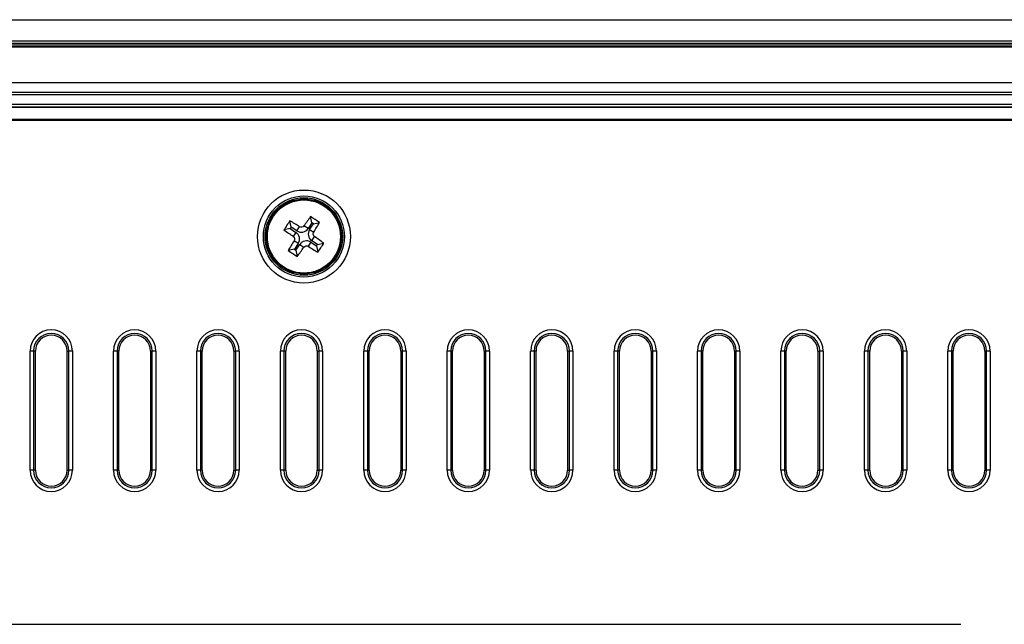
# Model space of a CAD drawing. Header units: millimetres. Extents: x 1316 to 1736, y 283 to 580.
# Tile 16 of 18: x 1641 to 1682, y 439 to 465. Entities that reach past the tile are written whole.
import ezdxf

# ---------------------------------------------------------------- set-up
doc = ezdxf.new("R2010")
doc.units = ezdxf.units.MM

msp = doc.modelspace()

# ---------------------------------------------------------------- linework, layer by layer
at = {"color": 7, "linetype": 'Continuous', "lineweight": 25}
for p, q in [((1608.75, 464.715), (1696.533, 464.715)), ((1608.743, 463.823), (1696.541, 463.823)), ((1696.541, 463.724), (1608.743, 463.724)), ((1608.762, 463.704), (1696.521, 463.704)), ((1696.521, 463.604), (1608.762, 463.604)), ((1608.892, 463.576), (1696.392, 463.576)), ((1608.892, 462.076), (1696.392, 462.076)), ((1611.413, 461.676), (1693.87, 461.676)), ((1693.769, 461.572), (1611.514, 461.572)), ((1693.605, 461.163), (1611.677, 461.163)), ((1611.682, 461.168), (1693.602, 461.168)), ((1611.781, 461.06), (1693.501, 461.06)), ((1693.5, 461.028), (1611.782, 461.028)), ((1611.782, 460.551), (1693.5, 460.551)), ((1693.5, 460.483), (1611.782, 460.483)), ((1652.976, 456.199), (1652.922, 456.461)), ((1652.11, 456.022), (1652.056, 456.284)), ((1652.11, 456.022), (1652.068, 455.96)), ((1652.349, 455.864), (1652.11, 456.022)), ((1652.349, 455.864), (1652.463, 456.036)), ((1652.817, 455.959), (1652.645, 456.073)), ((1652.976, 456.199), (1652.817, 455.959)), ((1652.88, 455.918), (1653.038, 456.158)), ((1653.038, 456.158), (1652.976, 456.199)), ((1653.038, 456.158), (1653.3, 456.211)), ((1652.068, 455.96), (1651.807, 455.906)), ((1652.068, 455.96), (1652.308, 455.801)), ((1652.308, 455.801), (1652.194, 455.629)), ((1652.88, 455.918), (1653.052, 455.804)), ((1652.975, 455.45), (1653.089, 455.622)), ((1652.404, 455.334), (1652.231, 455.447)), ((1652.404, 455.334), (1652.245, 455.094)), ((1652.308, 455.052), (1652.466, 455.292)), ((1652.466, 455.292), (1652.638, 455.178)), ((1652.934, 455.388), (1652.82, 455.215)), ((1652.934, 455.388), (1653.174, 455.229)), ((1653.215, 455.292), (1652.975, 455.45)), ((1653.174, 455.229), (1653.215, 455.292)), ((1653.174, 455.229), (1653.227, 454.968)), ((1653.215, 455.292), (1653.477, 455.345)), ((1652.245, 455.094), (1651.984, 455.04)), ((1652.245, 455.094), (1652.308, 455.052)), ((1652.308, 455.052), (1652.361, 454.791)), ((1641.154, 445.826), (1641.154, 450.826)), ((1641.304, 450.826), (1641.154, 450.826)), ((1641.304, 450.826), (1641.304, 445.826)), ((1641.379, 450.826), (1641.304, 450.826)), ((1641.379, 445.826), (1641.379, 450.826)), ((1642.704, 450.826), (1642.78, 450.826)), ((1642.704, 450.826), (1642.704, 445.826)), ((1642.929, 450.826), (1642.78, 450.826)), ((1642.78, 445.826), (1642.78, 450.826)), ((1642.929, 450.826), (1642.929, 445.826)), ((1644.654, 445.826), (1644.654, 450.826)), ((1644.804, 450.826), (1644.654, 450.826)), ((1644.804, 450.826), (1644.804, 445.826)), ((1644.879, 450.826), (1644.804, 450.826)), ((1644.879, 445.826), (1644.879, 450.826)), ((1646.204, 450.826), (1646.28, 450.826)), ((1646.204, 450.826), (1646.204, 445.826)), ((1646.429, 450.826), (1646.28, 450.826)), ((1646.28, 445.826), (1646.28, 450.826)), ((1646.429, 450.826), (1646.429, 445.826)), ((1648.154, 445.826), (1648.154, 450.826)), ((1648.304, 450.826), (1648.154, 450.826)), ((1648.304, 450.826), (1648.304, 445.826)), ((1648.379, 450.826), (1648.304, 450.826)), ((1648.379, 445.826), (1648.379, 450.826)), ((1649.704, 450.826), (1649.78, 450.826)), ((1649.704, 450.826), (1649.704, 445.826)), ((1649.929, 450.826), (1649.78, 450.826)), ((1649.78, 445.826), (1649.78, 450.826)), ((1649.929, 450.826), (1649.929, 445.826)), ((1651.654, 445.826), (1651.654, 450.826)), ((1651.804, 450.826), (1651.654, 450.826)), ((1651.804, 450.826), (1651.804, 445.826)), ((1651.879, 450.826), (1651.804, 450.826)), ((1651.879, 445.826), (1651.879, 450.826)), ((1653.204, 450.826), (1653.28, 450.826)), ((1653.204, 450.826), (1653.204, 445.826)), ((1653.429, 450.826), (1653.28, 450.826)), ((1653.28, 445.826), (1653.28, 450.826)), ((1653.429, 450.826), (1653.429, 445.826)), ((1655.154, 445.826), (1655.154, 450.826)), ((1655.304, 450.826), (1655.154, 450.826)), ((1655.304, 450.826), (1655.304, 445.826)), ((1655.379, 450.826), (1655.304, 450.826)), ((1655.379, 445.826), (1655.379, 450.826)), ((1656.704, 450.826), (1656.78, 450.826)), ((1656.704, 450.826), (1656.704, 445.826)), ((1656.929, 450.826), (1656.78, 450.826)), ((1656.78, 445.826), (1656.78, 450.826)), ((1656.929, 450.826), (1656.929, 445.826)), ((1658.654, 445.826), (1658.654, 450.826)), ((1658.804, 450.826), (1658.654, 450.826)), ((1658.804, 450.826), (1658.804, 445.826)), ((1658.879, 450.826), (1658.804, 450.826)), ((1658.879, 445.826), (1658.879, 450.826)), ((1660.204, 450.826), (1660.28, 450.826)), ((1660.204, 450.826), (1660.204, 445.826)), ((1660.429, 450.826), (1660.28, 450.826)), ((1660.28, 445.826), (1660.28, 450.826)), ((1660.429, 450.826), (1660.429, 445.826)), ((1662.154, 445.826), (1662.154, 450.826)), ((1662.304, 450.826), (1662.154, 450.826)), ((1662.304, 450.826), (1662.304, 445.826)), ((1662.379, 450.826), (1662.304, 450.826)), ((1662.379, 445.826), (1662.379, 450.826)), ((1663.704, 450.826), (1663.78, 450.826)), ((1663.704, 450.826), (1663.704, 445.826)), ((1663.929, 450.826), (1663.78, 450.826)), ((1663.78, 445.826), (1663.78, 450.826)), ((1663.929, 450.826), (1663.929, 445.826)), ((1665.654, 445.826), (1665.654, 450.826)), ((1665.804, 450.826), (1665.654, 450.826)), ((1665.804, 450.826), (1665.804, 445.826)), ((1665.879, 450.826), (1665.804, 450.826)), ((1665.879, 445.826), (1665.879, 450.826)), ((1667.204, 450.826), (1667.28, 450.826)), ((1667.204, 450.826), (1667.204, 445.826)), ((1667.429, 450.826), (1667.28, 450.826)), ((1667.28, 445.826), (1667.28, 450.826)), ((1667.429, 450.826), (1667.429, 445.826)), ((1669.154, 445.826), (1669.154, 450.826)), ((1669.304, 450.826), (1669.154, 450.826)), ((1669.304, 450.826), (1669.304, 445.826)), ((1669.379, 450.826), (1669.304, 450.826)), ((1669.379, 445.826), (1669.379, 450.826)), ((1670.704, 450.826), (1670.78, 450.826)), ((1670.704, 450.826), (1670.704, 445.826)), ((1670.929, 450.826), (1670.78, 450.826)), ((1670.78, 445.826), (1670.78, 450.826)), ((1670.929, 450.826), (1670.929, 445.826)), ((1672.654, 445.826), (1672.654, 450.826)), ((1672.804, 450.826), (1672.654, 450.826)), ((1672.804, 450.826), (1672.804, 445.826)), ((1672.879, 450.826), (1672.804, 450.826)), ((1672.879, 445.826), (1672.879, 450.826)), ((1674.204, 450.826), (1674.28, 450.826)), ((1674.204, 450.826), (1674.204, 445.826)), ((1674.429, 450.826), (1674.28, 450.826)), ((1674.28, 445.826), (1674.28, 450.826)), ((1674.429, 450.826), (1674.429, 445.826)), ((1676.154, 445.826), (1676.154, 450.826)), ((1676.304, 450.826), (1676.154, 450.826)), ((1676.304, 450.826), (1676.304, 445.826)), ((1676.379, 450.826), (1676.304, 450.826)), ((1676.379, 445.826), (1676.379, 450.826)), ((1677.704, 450.826), (1677.78, 450.826)), ((1677.704, 450.826), (1677.704, 445.826)), ((1677.929, 450.826), (1677.78, 450.826)), ((1677.78, 445.826), (1677.78, 450.826)), ((1677.929, 450.826), (1677.929, 445.826)), ((1679.654, 445.826), (1679.654, 450.826)), ((1679.804, 450.826), (1679.654, 450.826)), ((1679.804, 450.826), (1679.804, 445.826)), ((1679.879, 450.826), (1679.804, 450.826)), ((1679.879, 445.826), (1679.879, 450.826)), ((1681.204, 450.826), (1681.28, 450.826)), ((1681.204, 450.826), (1681.204, 445.826)), ((1681.429, 450.826), (1681.28, 450.826)), ((1681.28, 445.826), (1681.28, 450.826)), ((1681.429, 450.826), (1681.429, 445.826)), ((1641.304, 445.826), (1641.154, 445.826)), ((1641.379, 445.826), (1641.304, 445.826)), ((1642.704, 445.826), (1642.78, 445.826)), ((1642.929, 445.826), (1642.78, 445.826)), ((1644.804, 445.826), (1644.654, 445.826)), ((1644.879, 445.826), (1644.804, 445.826)), ((1646.204, 445.826), (1646.28, 445.826)), ((1646.429, 445.826), (1646.28, 445.826)), ((1648.304, 445.826), (1648.154, 445.826)), ((1648.379, 445.826), (1648.304, 445.826)), ((1649.704, 445.826), (1649.78, 445.826)), ((1649.929, 445.826), (1649.78, 445.826)), ((1651.804, 445.826), (1651.654, 445.826)), ((1651.879, 445.826), (1651.804, 445.826)), ((1653.204, 445.826), (1653.28, 445.826)), ((1653.429, 445.826), (1653.28, 445.826)), ((1655.304, 445.826), (1655.154, 445.826)), ((1655.379, 445.826), (1655.304, 445.826)), ((1656.704, 445.826), (1656.78, 445.826)), ((1656.929, 445.826), (1656.78, 445.826)), ((1658.804, 445.826), (1658.654, 445.826)), ((1658.879, 445.826), (1658.804, 445.826)), ((1660.204, 445.826), (1660.28, 445.826)), ((1660.429, 445.826), (1660.28, 445.826)), ((1662.304, 445.826), (1662.154, 445.826)), ((1662.379, 445.826), (1662.304, 445.826)), ((1663.704, 445.826), (1663.78, 445.826)), ((1663.929, 445.826), (1663.78, 445.826)), ((1665.804, 445.826), (1665.654, 445.826)), ((1665.879, 445.826), (1665.804, 445.826)), ((1667.204, 445.826), (1667.28, 445.826)), ((1667.429, 445.826), (1667.28, 445.826)), ((1669.304, 445.826), (1669.154, 445.826)), ((1669.379, 445.826), (1669.304, 445.826)), ((1670.704, 445.826), (1670.78, 445.826)), ((1670.929, 445.826), (1670.78, 445.826)), ((1672.804, 445.826), (1672.654, 445.826)), ((1672.879, 445.826), (1672.804, 445.826)), ((1674.204, 445.826), (1674.28, 445.826)), ((1674.429, 445.826), (1674.28, 445.826)), ((1676.304, 445.826), (1676.154, 445.826)), ((1676.379, 445.826), (1676.304, 445.826)), ((1677.704, 445.826), (1677.78, 445.826)), ((1677.929, 445.826), (1677.78, 445.826)), ((1679.804, 445.826), (1679.654, 445.826)), ((1679.879, 445.826), (1679.804, 445.826)), ((1681.204, 445.826), (1681.28, 445.826)), ((1681.429, 445.826), (1681.28, 445.826)), ((1625.081, 439.37), (1680.197, 439.37))]:
    msp.add_line(p, q, dxfattribs=at)
for radius in [1.949, 1.699, 1.627, 1.574, 1.533]:
    msp.add_circle((1652.642, 455.626), radius, dxfattribs=at)
for centre, radius, start, end in [((1665.846, 446.919), 16.064, 143.5615, 145.2615), ((1643.76, 442.188), 16.961, 55.772, 57.3009), ((1666.079, 446.744), 16.961, 145.772, 147.3009), ((1643.906, 442.441), 16.064, 57.8114, 59.5114), ((1639.457, 464.362), 16.064, 327.8114, 329.5114), ((1661.348, 468.83), 16.064, 233.5615, 235.2615), ((1652.122, 455.52), 0.338, 326.5364, 56.5364), ((1652.536, 456.145), 0.338, 236.5364, 326.5364), ((1653.161, 455.732), 0.338, 146.5364, 236.5364), ((1643.935, 442.421), 16.064, 53.5615, 55.2615), ((1665.827, 446.89), 16.064, 147.8114, 149.5114), ((1639.437, 464.332), 16.064, 323.5615, 325.2615), ((1652.748, 455.106), 0.338, 56.5364, 146.5364), ((1661.378, 468.811), 16.064, 237.8114, 239.5114), ((1639.204, 464.508), 16.961, 325.772, 327.3009), ((1661.524, 469.063), 16.961, 235.772, 237.3009), ((1642.042, 450.826), 0.887, 0, 180), ((1642.042, 450.826), 0.738, 0, 180), ((1642.042, 450.826), 0.663, 0, 180), ((1645.542, 450.826), 0.887, 0, 180), ((1645.542, 450.826), 0.738, 0, 180), ((1645.542, 450.826), 0.663, 0, 180), ((1649.042, 450.826), 0.887, 0, 180), ((1649.042, 450.826), 0.738, 0, 180), ((1649.042, 450.826), 0.663, 0, 180), ((1652.542, 450.826), 0.887, 0, 180), ((1652.542, 450.826), 0.738, 0, 180), ((1652.542, 450.826), 0.663, 0, 180), ((1656.042, 450.826), 0.887, 0, 180), ((1656.042, 450.826), 0.738, 0, 180), ((1656.042, 450.826), 0.663, 0, 180), ((1659.542, 450.826), 0.887, 0, 180), ((1659.542, 450.826), 0.738, 0, 180), ((1659.542, 450.826), 0.663, 0, 180), ((1663.042, 450.826), 0.887, 0, 180), ((1663.042, 450.826), 0.738, 0, 180), ((1663.042, 450.826), 0.663, 0, 180), ((1666.542, 450.826), 0.887, 0, 180), ((1666.542, 450.826), 0.738, 0, 180), ((1666.542, 450.826), 0.663, 0, 180), ((1670.042, 450.826), 0.887, 0, 180), ((1670.042, 450.826), 0.738, 0, 180), ((1670.042, 450.826), 0.663, 0, 180), ((1673.542, 450.826), 0.887, 0, 180), ((1673.542, 450.826), 0.738, 0, 180), ((1673.542, 450.826), 0.663, 0, 180), ((1677.042, 450.826), 0.887, 0, 180), ((1677.042, 450.826), 0.738, 0, 180), ((1677.042, 450.826), 0.663, 0, 180), ((1680.542, 450.826), 0.887, 0, 180), ((1680.542, 450.826), 0.738, 0, 180), ((1680.542, 450.826), 0.663, 0, 180), ((1642.042, 445.826), 0.887, 180, 0), ((1642.042, 445.826), 0.738, 180, 0), ((1642.042, 445.826), 0.663, 180, 0), ((1645.542, 445.826), 0.887, 180, 0), ((1645.542, 445.826), 0.738, 180, 0), ((1645.542, 445.826), 0.663, 180, 0), ((1649.042, 445.826), 0.887, 180, 0), ((1649.042, 445.826), 0.738, 180, 0), ((1649.042, 445.826), 0.663, 180, 0), ((1652.542, 445.826), 0.887, 180, 0), ((1652.542, 445.826), 0.738, 180, 0), ((1652.542, 445.826), 0.663, 180, 0), ((1656.042, 445.826), 0.887, 180, 0), ((1656.042, 445.826), 0.738, 180, 0), ((1656.042, 445.826), 0.663, 180, 0), ((1659.542, 445.826), 0.887, 180, 0), ((1659.542, 445.826), 0.738, 180, 0), ((1659.542, 445.826), 0.663, 180, 0), ((1663.042, 445.826), 0.887, 180, 0), ((1663.042, 445.826), 0.738, 180, 0), ((1663.042, 445.826), 0.663, 180, 0), ((1666.542, 445.826), 0.887, 180, 0), ((1666.542, 445.826), 0.738, 180, 0), ((1666.542, 445.826), 0.663, 180, 0), ((1670.042, 445.826), 0.887, 180, 0), ((1670.042, 445.826), 0.738, 180, 0), ((1670.042, 445.826), 0.663, 180, 0), ((1673.542, 445.826), 0.887, 180, 0), ((1673.542, 445.826), 0.738, 180, 0), ((1673.542, 445.826), 0.663, 180, 0), ((1677.042, 445.826), 0.887, 180, 0), ((1677.042, 445.826), 0.738, 180, 0), ((1677.042, 445.826), 0.663, 180, 0), ((1680.542, 445.826), 0.887, 180, 0), ((1680.542, 445.826), 0.738, 180, 0), ((1680.542, 445.826), 0.663, 180, 0)]:
    msp.add_arc(centre, radius, start, end, dxfattribs=at)
for points in [[(1652.645, 456.073), (1652.625, 456.045), (1652.595, 456.025), (1652.528, 456.011), (1652.492, 456.018), (1652.463, 456.036)], [(1652.194, 455.629), (1652.222, 455.609), (1652.242, 455.579), (1652.256, 455.512), (1652.25, 455.476), (1652.231, 455.447)], [(1653.089, 455.622), (1653.061, 455.642), (1653.041, 455.672), (1653.027, 455.739), (1653.034, 455.775), (1653.052, 455.804)], [(1652.638, 455.178), (1652.658, 455.207), (1652.688, 455.226), (1652.755, 455.24), (1652.791, 455.234), (1652.82, 455.215)]]:
    msp.add_open_spline(points, degree=3, knots=[0, 0, 0, 0, 0.5, 0.5, 1, 1, 1, 1], dxfattribs=at)

doc.saveas('drawing.dxf')
